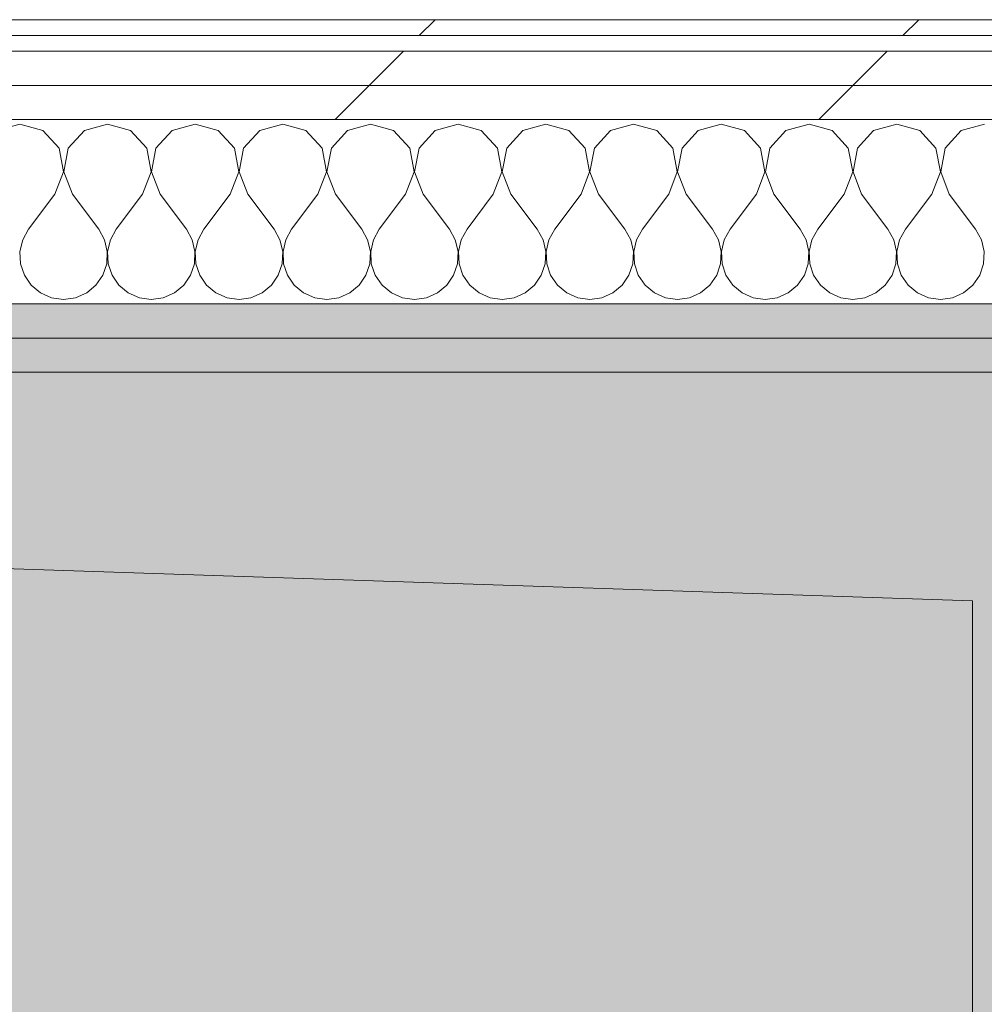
# Model space of a CAD drawing. Header units: millimetres. Extents: x -30280 to 19093, y -18706 to 4378.
# Tile 183 of 206: x -2250 to -1883, y -14049 to -13675. Entities that reach past the tile are written whole.
import ezdxf

# ---------------------------------------------------------------- set-up
doc = ezdxf.new("R2010")
doc.units = ezdxf.units.MM
doc.header["$MEASUREMENT"] = 0
doc.linetypes.add('Wipeout_Contour', pattern=[1000, 0, -1000])
for name, color, linetype, lineweight in [('Nuevo_01_2D Trames_Pluma_Nº__1', 7, 'Continuous', 5), ('Nuevo_01_2D Trames_Pluma_Nº__19', 255, 'Continuous', 9), ('Nuevo_08_E_Envans secs_Pluma_Nº__1', 7, 'Continuous', 5), ('Nuevo_14_PAV_Paviment_tarkett Safe_Pluma_Nº__89', 7, 'Continuous', 5)]:
    doc.layers.add(name, color=color, linetype=linetype, lineweight=lineweight)
for name, color, linetype in [('Nuevo_07_CR_Cel Ras vinilic', 7, 'Continuous'), ('Nuevo_08_E_Envans secs', 7, 'Continuous'), ('Nuevo_14_PAV_Paviment_tarkett Safe', 7, 'Continuous')]:
    doc.layers.add(name, color=color, linetype=linetype)
for name, color, linetype, lineweight, true_color in [('Nuevo_07_CR_Cel Ras vinilic_Pluma_Nº__102', 7, 'Continuous', 5, 0xcccccc), ('Nuevo_08_E_Envans secs_Pluma_Nº__102', 7, 'Continuous', 5, 0xcccccc), ('Nuevo_08_E_Envans secs_Pluma_Nº__171', 171, 'Continuous', 13, 0xaaaaff), ('Nuevo_08_E_Envans secs_Pluma_Nº__177', 7, 'Continuous', 15, 0xf7e046), ('Nuevo_08_E_Envans secs_Pluma_Nº__79', 7, 'Continuous', 5, 0xaaffd5), ('Nuevo_14_PAV_Paviment_tarkett Safe_Pluma_Nº__166', 7, 'Continuous', 13, 0x97cbff)]:
    doc.layers.add(name, color=color, linetype=linetype, lineweight=lineweight, true_color=true_color)
doc.linetypes.add('Sketch', pattern='A,0,[1,A.15 Planta 1. Fusteries. Finestres i Mampares1.Shx,S=15.873016,R=0,X=0,Y=4.996e-16],-2000,0', length=2000)
pattern_1 = [(45, (0, 0), (-183.8478, 183.8478), [195, -65]), (45, (7e-14, 183.85), (-183.8478, 183.8478), [195, -65])]

# ---------------------------------------------------------------- blocks, each defined once
blk = doc.blocks.new('Forjado_1_1', base_point=(-3816.35, -16950.01))
at = {"layer": 'Nuevo_14_PAV_Paviment_tarkett Safe_Pluma_Nº__166', "linetype": 'Continuous', "lineweight": 0, "true_color": 0x25323f}
blk.add_hatch(color=169, dxfattribs=at).paths.add_polyline_path([(-3816.35, -16950.01), (-1687.6, -16950.01), (-1687.6, -13808.56), (-3816.35, -13808.56)])
at = {"layer": 'Nuevo_14_PAV_Paviment_tarkett Safe_Pluma_Nº__89', "color": 7, "linetype": 'Continuous', "lineweight": 5, "flags": 128}
blk.add_lwpolyline([(-3816.35, -16950.01), (-1687.6, -16950.01), (-1687.6, -13808.56), (-3816.35, -13808.56)], close=True, dxfattribs=at)
blk = doc.blocks.new('*X216')
at = {"layer": 'Nuevo_08_E_Envans secs_Pluma_Nº__102', "color": 254, "linetype": 'Continuous', "lineweight": 5, "true_color": 0xcccccc}
for p, q in [((-2250, -13714.23), (-2258.76, -13716.72)), ((-2241.24, -13716.72), (-2250, -13714.23)), ((-2235.09, -13723.44), (-2241.24, -13716.72)), ((-2225.43, -13716.72), (-2231.57, -13723.44)), ((-2216.67, -13714.23), (-2225.43, -13716.72)), ((-2207.9, -13716.72), (-2216.67, -13714.23)), ((-2201.76, -13723.44), (-2207.9, -13716.72)), ((-2192.1, -13716.72), (-2198.24, -13723.44)), ((-2183.33, -13714.23), (-2192.1, -13716.72)), ((-2174.57, -13716.72), (-2183.33, -13714.23)), ((-2168.43, -13723.44), (-2174.57, -13716.72)), ((-2158.76, -13716.72), (-2164.91, -13723.44)), ((-2150, -13714.23), (-2158.76, -13716.72)), ((-2141.24, -13716.72), (-2150, -13714.23)), ((-2135.09, -13723.44), (-2141.24, -13716.72)), ((-2125.43, -13716.72), (-2131.57, -13723.44)), ((-2116.67, -13714.23), (-2125.43, -13716.72)), ((-2107.9, -13716.72), (-2116.67, -13714.23)), ((-2101.76, -13723.44), (-2107.9, -13716.72)), ((-2092.1, -13716.72), (-2098.24, -13723.44)), ((-2083.33, -13714.23), (-2092.1, -13716.72)), ((-2074.57, -13716.72), (-2083.33, -13714.23)), ((-2068.43, -13723.44), (-2074.57, -13716.72)), ((-2058.76, -13716.72), (-2064.91, -13723.44)), ((-2050, -13714.23), (-2058.76, -13716.72)), ((-2041.24, -13716.72), (-2050, -13714.23)), ((-2035.09, -13723.44), (-2041.24, -13716.72)), ((-2025.43, -13716.72), (-2031.57, -13723.44)), ((-2016.67, -13714.23), (-2025.43, -13716.72)), ((-2007.9, -13716.72), (-2016.67, -13714.23)), ((-2001.76, -13723.44), (-2007.9, -13716.72)), ((-1992.1, -13716.72), (-1998.24, -13723.44)), ((-1983.33, -13714.23), (-1992.1, -13716.72)), ((-1974.57, -13716.72), (-1983.33, -13714.23)), ((-1968.43, -13723.44), (-1974.57, -13716.72)), ((-1958.76, -13716.72), (-1964.91, -13723.44)), ((-1950, -13714.23), (-1958.76, -13716.72)), ((-1941.24, -13716.72), (-1950, -13714.23)), ((-1935.09, -13723.44), (-1941.24, -13716.72)), ((-1925.43, -13716.72), (-1931.57, -13723.44)), ((-1916.67, -13714.23), (-1925.43, -13716.72)), ((-1907.9, -13716.72), (-1916.67, -13714.23)), ((-1901.76, -13723.44), (-1907.9, -13716.72)), ((-1892.1, -13716.72), (-1898.24, -13723.44)), ((-1883.33, -13714.23), (-1892.1, -13716.72)), ((-2233.4, -13732.39), (-2235.09, -13723.44)), ((-2231.57, -13723.44), (-2233.27, -13732.39)), ((-2200.07, -13732.39), (-2201.76, -13723.44)), ((-2198.24, -13723.44), (-2199.93, -13732.39)), ((-2166.73, -13732.39), (-2168.43, -13723.44)), ((-2164.91, -13723.44), (-2166.6, -13732.39)), ((-2133.4, -13732.39), (-2135.09, -13723.44)), ((-2131.57, -13723.44), (-2133.27, -13732.39)), ((-2100.07, -13732.39), (-2101.76, -13723.44)), ((-2098.24, -13723.44), (-2099.93, -13732.39)), ((-2066.73, -13732.39), (-2068.43, -13723.44)), ((-2064.91, -13723.44), (-2066.6, -13732.39)), ((-2033.4, -13732.39), (-2035.09, -13723.44)), ((-2031.57, -13723.44), (-2033.27, -13732.39)), ((-2000.07, -13732.39), (-2001.76, -13723.44)), ((-1998.24, -13723.44), (-1999.93, -13732.39)), ((-1966.73, -13732.39), (-1968.43, -13723.44)), ((-1964.91, -13723.44), (-1966.6, -13732.39)), ((-1933.4, -13732.39), (-1935.09, -13723.44)), ((-1931.57, -13723.44), (-1933.27, -13732.39)), ((-1900.07, -13732.39), (-1901.76, -13723.44)), ((-1898.24, -13723.44), (-1899.93, -13732.39)), ((-2236.67, -13740.89), (-2233.4, -13732.39)), ((-2233.27, -13732.39), (-2230, -13740.89)), ((-2203.33, -13740.89), (-2200.07, -13732.39)), ((-2199.93, -13732.39), (-2196.67, -13740.89)), ((-2170, -13740.89), (-2166.73, -13732.39)), ((-2166.6, -13732.39), (-2163.33, -13740.89)), ((-2136.67, -13740.89), (-2133.4, -13732.39)), ((-2133.27, -13732.39), (-2130, -13740.89)), ((-2103.33, -13740.89), (-2100.07, -13732.39)), ((-2099.93, -13732.39), (-2096.67, -13740.89)), ((-2070, -13740.89), (-2066.73, -13732.39)), ((-2066.6, -13732.39), (-2063.33, -13740.89)), ((-2036.67, -13740.89), (-2033.4, -13732.39)), ((-2033.27, -13732.39), (-2030, -13740.89)), ((-2003.33, -13740.89), (-2000.07, -13732.39)), ((-1999.93, -13732.39), (-1996.67, -13740.89)), ((-1970, -13740.89), (-1966.73, -13732.39)), ((-1966.6, -13732.39), (-1963.33, -13740.89)), ((-1936.67, -13740.89), (-1933.4, -13732.39)), ((-1933.27, -13732.39), (-1930, -13740.89)), ((-1903.33, -13740.89), (-1900.07, -13732.39)), ((-1899.93, -13732.39), (-1896.67, -13740.89)), ((-2236.67, -13740.89), (-2246.67, -13754.23)), ((-2230, -13740.89), (-2220, -13754.23)), ((-2203.33, -13740.89), (-2213.33, -13754.23)), ((-2196.67, -13740.89), (-2186.67, -13754.23)), ((-2170, -13740.89), (-2180, -13754.23)), ((-2163.33, -13740.89), (-2153.33, -13754.23)), ((-2136.67, -13740.89), (-2146.67, -13754.23)), ((-2130, -13740.89), (-2120, -13754.23)), ((-2103.33, -13740.89), (-2113.33, -13754.23)), ((-2096.67, -13740.89), (-2086.67, -13754.23)), ((-2070, -13740.89), (-2080, -13754.23)), ((-2063.33, -13740.89), (-2053.33, -13754.23)), ((-2036.67, -13740.89), (-2046.67, -13754.23)), ((-2030, -13740.89), (-2020, -13754.23)), ((-2003.33, -13740.89), (-2013.33, -13754.23)), ((-1996.67, -13740.89), (-1986.67, -13754.23)), ((-1970, -13740.89), (-1980, -13754.23)), ((-1963.33, -13740.89), (-1953.33, -13754.23)), ((-1936.67, -13740.89), (-1946.67, -13754.23)), ((-1930, -13740.89), (-1920, -13754.23)), ((-1903.33, -13740.89), (-1913.33, -13754.23)), ((-1896.67, -13740.89), (-1886.67, -13754.23)), ((-2246.67, -13754.23), (-2248.89, -13758.25)), ((-2217.77, -13758.25), (-2220, -13754.23)), ((-2213.33, -13754.23), (-2215.56, -13758.25)), ((-2184.44, -13758.25), (-2186.67, -13754.23)), ((-2180, -13754.23), (-2182.23, -13758.25)), ((-2151.11, -13758.25), (-2153.33, -13754.23)), ((-2146.67, -13754.23), (-2148.89, -13758.25)), ((-2117.77, -13758.25), (-2120, -13754.23)), ((-2113.33, -13754.23), (-2115.56, -13758.25)), ((-2084.44, -13758.25), (-2086.67, -13754.23)), ((-2080, -13754.23), (-2082.23, -13758.25)), ((-2051.11, -13758.25), (-2053.33, -13754.23)), ((-2046.67, -13754.23), (-2048.89, -13758.25)), ((-2017.77, -13758.25), (-2020, -13754.23)), ((-2013.33, -13754.23), (-2015.56, -13758.25)), ((-1984.44, -13758.25), (-1986.67, -13754.23)), ((-1980, -13754.23), (-1982.23, -13758.25)), ((-1951.11, -13758.25), (-1953.33, -13754.23)), ((-1946.67, -13754.23), (-1948.89, -13758.25)), ((-1917.77, -13758.25), (-1920, -13754.23)), ((-1913.33, -13754.23), (-1915.56, -13758.25)), ((-1884.44, -13758.25), (-1886.67, -13754.23)), ((-2248.89, -13758.25), (-2249.93, -13762.73)), ((-2216.73, -13762.73), (-2217.77, -13758.25)), ((-2215.56, -13758.25), (-2216.6, -13762.73)), ((-2183.4, -13762.73), (-2184.44, -13758.25)), ((-2182.23, -13758.25), (-2183.27, -13762.73)), ((-2150.07, -13762.73), (-2151.11, -13758.25)), ((-2148.89, -13758.25), (-2149.93, -13762.73)), ((-2116.73, -13762.73), (-2117.77, -13758.25)), ((-2115.56, -13758.25), (-2116.6, -13762.73)), ((-2083.4, -13762.73), (-2084.44, -13758.25)), ((-2082.23, -13758.25), (-2083.27, -13762.73)), ((-2050.07, -13762.73), (-2051.11, -13758.25)), ((-2048.89, -13758.25), (-2049.93, -13762.73)), ((-2016.73, -13762.73), (-2017.77, -13758.25)), ((-2015.56, -13758.25), (-2016.6, -13762.73)), ((-1983.4, -13762.73), (-1984.44, -13758.25)), ((-1982.23, -13758.25), (-1983.27, -13762.73)), ((-1950.07, -13762.73), (-1951.11, -13758.25)), ((-1948.89, -13758.25), (-1949.93, -13762.73)), ((-1916.73, -13762.73), (-1917.77, -13758.25)), ((-1915.56, -13758.25), (-1916.6, -13762.73)), ((-1883.4, -13762.73), (-1884.44, -13758.25)), ((-2249.93, -13762.73), (-2249.71, -13767.32)), ((-2216.96, -13767.32), (-2216.73, -13762.73)), ((-2216.6, -13762.73), (-2216.38, -13767.32)), ((-2183.62, -13767.32), (-2183.4, -13762.73)), ((-2183.27, -13762.73), (-2183.04, -13767.32)), ((-2150.29, -13767.32), (-2150.07, -13762.73)), ((-2149.93, -13762.73), (-2149.71, -13767.32)), ((-2116.96, -13767.32), (-2116.73, -13762.73)), ((-2116.6, -13762.73), (-2116.38, -13767.32)), ((-2083.62, -13767.32), (-2083.4, -13762.73)), ((-2083.27, -13762.73), (-2083.04, -13767.32)), ((-2050.29, -13767.32), (-2050.07, -13762.73)), ((-2049.93, -13762.73), (-2049.71, -13767.32)), ((-2016.96, -13767.32), (-2016.73, -13762.73)), ((-2016.6, -13762.73), (-2016.38, -13767.32)), ((-1983.62, -13767.32), (-1983.4, -13762.73)), ((-1983.27, -13762.73), (-1983.04, -13767.32)), ((-1950.29, -13767.32), (-1950.07, -13762.73)), ((-1949.93, -13762.73), (-1949.71, -13767.32)), ((-1916.96, -13767.32), (-1916.73, -13762.73)), ((-1916.6, -13762.73), (-1916.38, -13767.32)), ((-1883.62, -13767.32), (-1883.4, -13762.73)), ((-2249.71, -13767.32), (-2248.24, -13771.68)), ((-2218.43, -13771.68), (-2216.96, -13767.32)), ((-2216.38, -13767.32), (-2214.91, -13771.68)), ((-2185.09, -13771.68), (-2183.62, -13767.32)), ((-2183.04, -13767.32), (-2181.57, -13771.68)), ((-2151.76, -13771.68), (-2150.29, -13767.32)), ((-2149.71, -13767.32), (-2148.24, -13771.68)), ((-2118.43, -13771.68), (-2116.96, -13767.32)), ((-2116.38, -13767.32), (-2114.91, -13771.68)), ((-2085.09, -13771.68), (-2083.62, -13767.32)), ((-2083.04, -13767.32), (-2081.57, -13771.68)), ((-2051.76, -13771.68), (-2050.29, -13767.32)), ((-2049.71, -13767.32), (-2048.24, -13771.68)), ((-2018.43, -13771.68), (-2016.96, -13767.32)), ((-2016.38, -13767.32), (-2014.91, -13771.68)), ((-1985.09, -13771.68), (-1983.62, -13767.32)), ((-1983.04, -13767.32), (-1981.57, -13771.68)), ((-1951.76, -13771.68), (-1950.29, -13767.32)), ((-1949.71, -13767.32), (-1948.24, -13771.68)), ((-1918.43, -13771.68), (-1916.96, -13767.32)), ((-1916.38, -13767.32), (-1914.91, -13771.68)), ((-1885.09, -13771.68), (-1883.62, -13767.32)), ((-2248.24, -13771.68), (-2245.64, -13775.47)), ((-2221.03, -13775.47), (-2218.43, -13771.68)), ((-2214.91, -13771.68), (-2212.3, -13775.47)), ((-2187.7, -13775.47), (-2185.09, -13771.68)), ((-2181.57, -13771.68), (-2178.97, -13775.47)), ((-2154.36, -13775.47), (-2151.76, -13771.68)), ((-2148.24, -13771.68), (-2145.64, -13775.47)), ((-2121.03, -13775.47), (-2118.43, -13771.68)), ((-2114.91, -13771.68), (-2112.3, -13775.47)), ((-2087.7, -13775.47), (-2085.09, -13771.68)), ((-2081.57, -13771.68), (-2078.97, -13775.47)), ((-2054.36, -13775.47), (-2051.76, -13771.68)), ((-2048.24, -13771.68), (-2045.64, -13775.47)), ((-2021.03, -13775.47), (-2018.43, -13771.68)), ((-2014.91, -13771.68), (-2012.3, -13775.47)), ((-1987.7, -13775.47), (-1985.09, -13771.68)), ((-1981.57, -13771.68), (-1978.97, -13775.47)), ((-1954.36, -13775.47), (-1951.76, -13771.68)), ((-1948.24, -13771.68), (-1945.64, -13775.47)), ((-1921.03, -13775.47), (-1918.43, -13771.68)), ((-1914.91, -13771.68), (-1912.3, -13775.47)), ((-1887.7, -13775.47), (-1885.09, -13771.68)), ((-2245.64, -13775.47), (-2242.1, -13778.4)), ((-2224.57, -13778.4), (-2221.03, -13775.47)), ((-2212.3, -13775.47), (-2208.76, -13778.4)), ((-2191.24, -13778.4), (-2187.7, -13775.47)), ((-2178.97, -13775.47), (-2175.43, -13778.4)), ((-2157.9, -13778.4), (-2154.36, -13775.47)), ((-2145.64, -13775.47), (-2142.1, -13778.4)), ((-2124.57, -13778.4), (-2121.03, -13775.47)), ((-2112.3, -13775.47), (-2108.76, -13778.4)), ((-2091.24, -13778.4), (-2087.7, -13775.47)), ((-2078.97, -13775.47), (-2075.43, -13778.4)), ((-2057.9, -13778.4), (-2054.36, -13775.47)), ((-2045.64, -13775.47), (-2042.1, -13778.4)), ((-2024.57, -13778.4), (-2021.03, -13775.47)), ((-2012.3, -13775.47), (-2008.76, -13778.4)), ((-1991.24, -13778.4), (-1987.7, -13775.47)), ((-1978.97, -13775.47), (-1975.43, -13778.4)), ((-1957.9, -13778.4), (-1954.36, -13775.47)), ((-1945.64, -13775.47), (-1942.1, -13778.4)), ((-1924.57, -13778.4), (-1921.03, -13775.47)), ((-1912.3, -13775.47), (-1908.76, -13778.4)), ((-1891.24, -13778.4), (-1887.7, -13775.47)), ((-2242.1, -13778.4), (-2237.89, -13780.26)), ((-2237.89, -13780.26), (-2233.33, -13780.89)), ((-2233.33, -13780.89), (-2228.78, -13780.26)), ((-2228.78, -13780.26), (-2224.57, -13778.4)), ((-2208.76, -13778.4), (-2204.55, -13780.26)), ((-2204.55, -13780.26), (-2200, -13780.89)), ((-2200, -13780.89), (-2195.45, -13780.26)), ((-2195.45, -13780.26), (-2191.24, -13778.4)), ((-2175.43, -13778.4), (-2171.22, -13780.26)), ((-2171.22, -13780.26), (-2166.67, -13780.89)), ((-2166.67, -13780.89), (-2162.11, -13780.26)), ((-2162.11, -13780.26), (-2157.9, -13778.4)), ((-2142.1, -13778.4), (-2137.89, -13780.26)), ((-2137.89, -13780.26), (-2133.33, -13780.89)), ((-2133.33, -13780.89), (-2128.78, -13780.26)), ((-2128.78, -13780.26), (-2124.57, -13778.4)), ((-2108.76, -13778.4), (-2104.55, -13780.26)), ((-2104.55, -13780.26), (-2100, -13780.89)), ((-2100, -13780.89), (-2095.45, -13780.26)), ((-2095.45, -13780.26), (-2091.24, -13778.4)), ((-2075.43, -13778.4), (-2071.22, -13780.26)), ((-2071.22, -13780.26), (-2066.67, -13780.89)), ((-2066.67, -13780.89), (-2062.11, -13780.26)), ((-2062.11, -13780.26), (-2057.9, -13778.4)), ((-2042.1, -13778.4), (-2037.89, -13780.26)), ((-2037.89, -13780.26), (-2033.33, -13780.89)), ((-2033.33, -13780.89), (-2028.78, -13780.26)), ((-2028.78, -13780.26), (-2024.57, -13778.4)), ((-2008.76, -13778.4), (-2004.55, -13780.26)), ((-2004.55, -13780.26), (-2000, -13780.89)), ((-2000, -13780.89), (-1995.45, -13780.26)), ((-1995.45, -13780.26), (-1991.24, -13778.4)), ((-1975.43, -13778.4), (-1971.22, -13780.26)), ((-1971.22, -13780.26), (-1966.67, -13780.89)), ((-1966.67, -13780.89), (-1962.11, -13780.26)), ((-1962.11, -13780.26), (-1957.9, -13778.4)), ((-1942.1, -13778.4), (-1937.89, -13780.26)), ((-1937.89, -13780.26), (-1933.33, -13780.89)), ((-1933.33, -13780.89), (-1928.78, -13780.26)), ((-1928.78, -13780.26), (-1924.57, -13778.4)), ((-1908.76, -13778.4), (-1904.55, -13780.26)), ((-1904.55, -13780.26), (-1900, -13780.89)), ((-1900, -13780.89), (-1895.45, -13780.26)), ((-1895.45, -13780.26), (-1891.24, -13778.4))]:
    blk.add_line(p, q, dxfattribs=at)
blk = doc.blocks.new('Muro_76_1', base_point=(-1686.99, -13808.56))
at = {"layer": 'Nuevo_08_E_Envans secs_Pluma_Nº__79', "linetype": 'Continuous', "lineweight": 5, "true_color": 0xaaffd5}
for points in [[(-3827.08, -13795.56), (-1673.98, -13795.56), (-1673.97, -13782.56), (-3827.07, -13782.56)], [(-3814.09, -13808.56), (-1686.99, -13808.56), (-1686.98, -13795.56), (-3814.08, -13795.56)]]:
    blk.add_hatch(color=121, dxfattribs=at).paths.add_polyline_path(points)
at = {"layer": 'Nuevo_08_E_Envans secs_Pluma_Nº__1', "color": 7, "linetype": 'Continuous', "lineweight": 5}
for p, q in [((-1673.97, -13782.56), (-3827.07, -13782.56)), ((-1686.98, -13795.56), (-3814.08, -13795.56))]:
    blk.add_line(p, q, dxfattribs=at)
at = {"layer": 'Nuevo_08_E_Envans secs_Pluma_Nº__1', "color": 7, "linetype": 'Continuous', "lineweight": 5, "flags": 128}
blk.add_lwpolyline([(-3814.09, -13808.56), (-1686.99, -13808.56)], dxfattribs=at)
at = {"color": 254, "linetype": 'Wipeout_Contour', "lineweight": 0, "ltscale": 56046.815593}
blk.add_wipeout([(-4024.34, -13680.56), (-1558.9, -13680.56), (-1558.89, -13674.56), (-4024.34, -13674.56)], dxfattribs=at).dxf.layer = 'Nuevo_08_E_Envans secs'
at = {"color": 254, "linetype": 'Wipeout_Contour', "lineweight": 0, "ltscale": 56111.684151}
blk.add_wipeout([(-4024.34, -13699.56), (-1577.91, -13699.56), (-1577.9, -13686.56), (-4024.34, -13686.56)], dxfattribs=at).dxf.layer = 'Nuevo_08_E_Envans secs'
at = {"layer": 'Nuevo_08_E_Envans secs_Pluma_Nº__171', "linetype": 'Continuous', "lineweight": 13, "true_color": 0xaaaaff}
h = blk.add_hatch(dxfattribs=at)
h.set_pattern_fill('Panellat_HPL_0001', color=161, style=0, pattern_type=2)
h.set_pattern_definition(pattern_1)
h.paths.add_polyline_path([(-4024.34, -13680.56), (-1558.9, -13680.56), (-1558.89, -13674.56), (-4024.34, -13674.56)])
at = {"layer": 'Nuevo_08_E_Envans secs_Pluma_Nº__177', "linetype": 'Continuous', "lineweight": 15, "true_color": 0xf7e046}
h = blk.add_hatch(dxfattribs=at)
h.set_pattern_fill('Panellat_HPL_0001', color=53, style=0, pattern_type=2)
h.set_pattern_definition(pattern_1)
h.paths.add_polyline_path([(-4024.34, -13699.56), (-1577.91, -13699.56), (-1577.9, -13686.56), (-4024.34, -13686.56)])
at = {"layer": 'Nuevo_08_E_Envans secs_Pluma_Nº__1', "color": 7, "linetype": 'Continuous', "lineweight": 5}
for p, q in [((-1564.9, -13680.56), (-4024.34, -13680.56)), ((-1577.9, -13686.56), (-4024.34, -13686.56))]:
    blk.add_line(p, q, dxfattribs=at)
at = {"layer": 'Nuevo_08_E_Envans secs_Pluma_Nº__1', "color": 7, "linetype": 'Continuous', "lineweight": 5, "flags": 128}
blk.add_lwpolyline([(-1558.89, -13674.56), (-4024.34, -13674.56)], dxfattribs=at)
at = {"color": 254, "linetype": 'Wipeout_Contour', "lineweight": 0, "ltscale": 56165.447628}
blk.add_wipeout([(-4024.34, -13712.56), (-1590.92, -13712.56), (-1590.91, -13699.56), (-4024.34, -13699.56)], dxfattribs=at).dxf.layer = 'Nuevo_08_E_Envans secs'
at = {"layer": 'Nuevo_08_E_Envans secs_Pluma_Nº__177', "linetype": 'Continuous', "lineweight": 15, "true_color": 0xf7e046}
h = blk.add_hatch(dxfattribs=at)
h.set_pattern_fill('Panellat_HPL_0001', color=53, style=0, pattern_type=2)
h.set_pattern_definition(pattern_1)
h.paths.add_polyline_path([(-4024.34, -13712.56), (-1590.92, -13712.56), (-1590.91, -13699.56), (-4024.34, -13699.56)])
at = {"layer": 'Nuevo_08_E_Envans secs_Pluma_Nº__1', "color": 7, "linetype": 'Continuous', "lineweight": 5}
for p, q in [((-1590.91, -13699.56), (-4024.34, -13699.56)), ((-1660.92, -13712.56), (-3840.02, -13712.56))]:
    blk.add_line(p, q, dxfattribs=at)
at = {"layer": 'Nuevo_08_E_Envans secs', "color": 7, "lineweight": 20}
blk.add_blockref('*X216', (0, 0), dxfattribs=at)
blk = doc.blocks.new('Forjado_2_1', base_point=(-3816.41, -16949.98))
at = {"layer": 'Nuevo_07_CR_Cel Ras vinilic', "linetype": 'Continuous', "lineweight": 0, "true_color": 0x3f3f3f}
blk.add_hatch(color=250, dxfattribs=at).paths.add_polyline_path([(-3816.41, -16949.98), (-1689.31, -16949.98), (-1687, -13808.56), (-3816.41, -13808.56)])
at = {"layer": 'Nuevo_07_CR_Cel Ras vinilic_Pluma_Nº__102', "color": 254, "linetype": 'Continuous', "lineweight": 5, "true_color": 0xcccccc, "flags": 128}
blk.add_lwpolyline([(-3816.41, -16949.98), (-1689.31, -16949.98), (-1687, -13808.56), (-3816.41, -13808.56)], close=True, dxfattribs=at)

msp = doc.modelspace()

# ---------------------------------------------------------------- hatches: boundary and pattern name
at = {"layer": 'Nuevo_01_2D Trames_Pluma_Nº__19', "linetype": 'Continuous', "lineweight": 0, "true_color": 0x7f7f7f}
msp.add_hatch(color=8, dxfattribs=at).paths.add_polyline_path([(-1887.86, -13895.53), (-2897.52, -13861.76), (-2891.02, -14661.65), (-2505.97, -14658.53), (-1887.86, -14653.51)])

# ---------------------------------------------------------------- linework, layer by layer
at = {"layer": 'Nuevo_01_2D Trames_Pluma_Nº__1', "color": 7, "linetype": 'Sketch', "lineweight": 5, "flags": 128}
msp.add_lwpolyline([(-1887.86, -13895.53), (-2897.52, -13861.76), (-2891.02, -14661.65), (-2505.97, -14658.53), (-1887.86, -14653.51)], close=True, dxfattribs=at)

# ---------------------------------------------------------------- block references
at = {"layer": 'Nuevo_14_PAV_Paviment_tarkett Safe', "color": 7, "linetype": 'Continuous', "lineweight": 5}
msp.add_blockref('Forjado_1_1', (-3816.35, -16950.01), dxfattribs=at)

# ---------------------------------------------------------------- next in the draw order: block references
at = {"layer": 'Nuevo_08_E_Envans secs', "color": 7, "lineweight": 20}
msp.add_blockref('Muro_76_1', (-1686.99, -13808.56), dxfattribs=at)

# ---------------------------------------------------------------- next in the draw order: block references
at = {"layer": 'Nuevo_07_CR_Cel Ras vinilic', "color": 254, "linetype": 'Continuous', "lineweight": 5, "true_color": 0xcccccc}
msp.add_blockref('Forjado_2_1', (-3816.41, -16949.98), dxfattribs=at)

doc.saveas('drawing.dxf')
